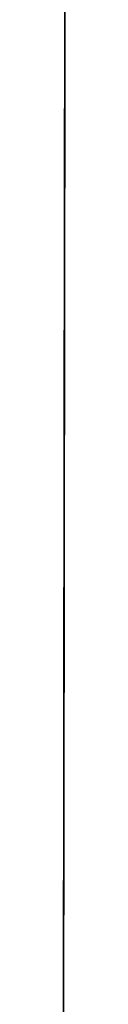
# Model space of a CAD drawing. Header units: metres. Extents: x 209848 to 209928, y 1182430 to 1182563.
# Tile 39 of 256: x 209852.624742 to 209852.625187, y 1182472.626643 to 1182472.758037. Entities that reach past the tile are written whole.
import ezdxf

# ---------------------------------------------------------------- set-up
doc = ezdxf.new("R2010")
doc.units = ezdxf.units.M
doc.header["$MEASUREMENT"] = 0
doc.linetypes.add('DGN Style 2', pattern=[15.036391, 9.021834, -6.014556])
doc.layers.get('0').update_dxf_attribs({"color": 254})

# ---------------------------------------------------------------- blocks, each defined once
blk = doc.blocks.new('*U2')
at = {"color": 3, "linetype": 'Continuous'}
for p, q in [((1.28045, -26.2133), (1.28033, -26.30949)), ((1.28033, -26.30949), (1.28019, -26.40573)), ((1.28019, -26.40573), (1.28005, -26.50198))]:
    blk.add_line(p, q, dxfattribs=at)
blk = doc.blocks.new('*U3')
at = {"color": 3, "linetype": 'Continuous'}
for p, q in [((1.28034, -26.29657), (1.28021, -26.39528)), ((1.28021, -26.39528), (1.28006, -26.49399))]:
    blk.add_line(p, q, dxfattribs=at)
blk = doc.blocks.new('*U4')
at = {"color": 3, "linetype": 'Continuous'}
for p, q in [((1.28043, -26.23201), (1.2803, -26.33183)), ((1.2803, -26.33183), (1.28015, -26.43182)), ((1.28015, -26.43182), (1.28001, -26.53173))]:
    blk.add_line(p, q, dxfattribs=at)
blk = doc.blocks.new('*U5')
at = {"color": 3, "linetype": 'Continuous'}
for p, q in [((1.28038, -26.27185), (1.28024, -26.37189)), ((1.28024, -26.37189), (1.2801, -26.47191))]:
    blk.add_line(p, q, dxfattribs=at)
blk = doc.blocks.new('*U6')
at = {"color": 3, "linetype": 'Continuous'}
for p, q in [((1.28036, -26.28776), (1.28022, -26.38938)), ((1.28022, -26.38938), (1.28007, -26.49101))]:
    blk.add_line(p, q, dxfattribs=at)
blk = doc.blocks.new('*U7')
at = {"color": 3, "linetype": 'Continuous'}
for p, q in [((1.28037, -26.27968), (1.28023, -26.37801)), ((1.28023, -26.37801), (1.28009, -26.47637))]:
    blk.add_line(p, q, dxfattribs=at)
blk = doc.blocks.new('*U8')
at = {"color": 3, "linetype": 'Continuous'}
for p, q in [((1.28039, -26.26288), (1.28025, -26.36318)), ((1.28025, -26.36318), (1.28011, -26.46348))]:
    blk.add_line(p, q, dxfattribs=at)
blk = doc.blocks.new('*U9')
at = {"color": 3, "linetype": 'Continuous'}
for p, q in [((1.28032, -26.2576), (1.2802, -26.35923)), ((1.2802, -26.35923), (1.28007, -26.46086))]:
    blk.add_line(p, q, dxfattribs=at)
blk = doc.blocks.new('ATTEMP')
at = {"color": 3, "linetype": 'Continuous'}
for name in ['*U9', '*U8', '*U7', '*U6', '*U4', '*U5', '*U3', '*U2']:
    blk.add_blockref(name, (-8.51117, 0), dxfattribs=at)

msp = doc.modelspace()

# ---------------------------------------------------------------- block references
at = {"color": 1, "linetype": 'DGN Style 2'}
msp.add_blockref('ATTEMP', (209859.85591, 1182499.06107), dxfattribs=at)

doc.saveas('drawing.dxf')
